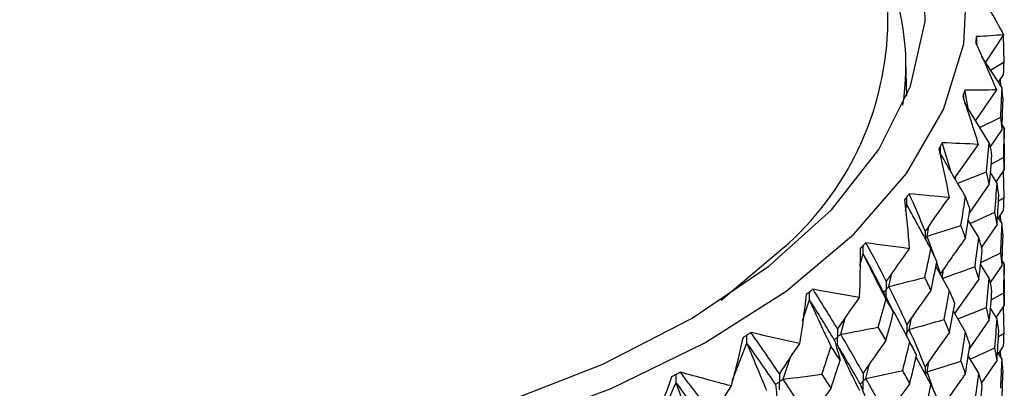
# Paper-space layout '_Trimetric' of a CAD drawing. Header units: millimetres. Extents: x -25 to 160, y -13 to 387.
# Tile 55 of 58: x 1 to 20, y 44 to 51. Entities that reach past the tile are written whole.
import ezdxf

# ---------------------------------------------------------------- set-up
doc = ezdxf.new("R2010")
doc.units = ezdxf.units.MM

psp = doc.layouts.new('_Trimetric')

# ---------------------------------------------------------------- linework, layer by layer
at = {"color": 7, "linetype": 'Continuous', "lineweight": 25}
for p, q in [((17.5, 50.83), (17.5, 152.147)), ((19.736, 50.738), (19.385, 50.212)), ((19.215, 50.702), (19.215, 50.702)), ((19.224, 50.524), (19.215, 50.702)), ((19.745, 50.218), (19.737, 50.726)), ((17.866, 49.554), (17.852, 50.229)), ((19.706, 49.716), (19.311, 50.325)), ((19.485, 50.058), (19.745, 50.218)), ((19.736, 49.981), (19.634, 49.827)), ((19.681, 49.755), (19.675, 49.888)), ((18.988, 49.671), (18.988, 49.671)), ((19.051, 49.321), (18.988, 49.671)), ((19.598, 49.676), (19.195, 49.089)), ((19.461, 48.659), (18.989, 49.422)), ((19.279, 48.953), (19.682, 49.153)), ((19.706, 48.917), (19.475, 48.576)), ((19.748, 48.942), (19.709, 49.001)), ((19.748, 48.942), (19.75, 48.731)), ((18.553, 48.658), (18.553, 48.658)), ((18.727, 48.091), (18.553, 48.658)), ((19.75, 48.645), (19.748, 48.142)), ((19.75, 48.645), (19.75, 48.731)), ((19.246, 48.627), (18.792, 47.98)), ((19.496, 48.244), (19.741, 48.379)), ((18.852, 47.876), (19.404, 48.098)), ((19.61, 47.88), (19.481, 48.083)), ((19.748, 48.142), (19.592, 47.908)), ((19.745, 47.604), (19.736, 48.124)), ((18.807, 47.954), (18.813, 48.01)), ((19.461, 47.859), (19.072, 47.302)), ((17.915, 47.674), (17.915, 47.673)), ((19.639, 47.538), (19.745, 47.604)), ((17.846, 47.348), (17.871, 47.461)), ((19.092, 47.104), (19.57, 47.318)), ((19.736, 47.366), (19.635, 47.213)), ((19.258, 46.83), (19.054, 47.168)), ((19.706, 47.103), (19.62, 47.236)), ((19.681, 47.142), (19.675, 47.273)), ((18.259, 46.854), (18.292, 47.051)), ((19.61, 47.079), (19.31, 46.643)), ((18.395, 46.484), (18.259, 46.854)), ((14.284, 45.623), (15.477, 46.624)), ((17.081, 46.729), (17.081, 46.729)), ((16.963, 46.294), (17.025, 46.519)), ((19.296, 46.347), (19.682, 46.539)), ((19.748, 46.327), (19.709, 46.386)), ((18.694, 45.806), (18.427, 46.277)), ((18.521, 46.14), (18.446, 46.345)), ((18.553, 46.044), (18.577, 46.22)), ((19.461, 46.046), (19.292, 46.317)), ((19.706, 46.301), (19.478, 45.965)), ((19.748, 46.327), (19.75, 46.115)), ((17.522, 45.888), (17.577, 46.136)), ((19.258, 46.03), (18.792, 45.366)), ((19.75, 46.03), (19.748, 45.527)), ((19.75, 46.03), (19.75, 46.115)), ((16.059, 45.834), (16.059, 45.834)), ((15.859, 45.227), (15.993, 45.628)), ((19.496, 45.628), (19.741, 45.764)), ((19.002, 45.008), (18.767, 45.41)), ((18.853, 45.263), (19.404, 45.484)), ((19.61, 45.264), (19.481, 45.468)), ((19.748, 45.527), (19.592, 45.294)), ((19.745, 44.99), (19.736, 45.51)), ((16.593, 44.967), (16.682, 45.286)), ((17.926, 44.818), (17.623, 45.392)), ((17.915, 45.06), (17.958, 45.281)), ((19.461, 45.244), (19.073, 44.687)), ((14.862, 45), (14.862, 45)), ((19.639, 44.925), (19.745, 44.99)), ((14.502, 44.07), (14.785, 44.797)), ((19.093, 44.489), (19.57, 44.703)), ((19.736, 44.752), (19.635, 44.598)), ((19.681, 44.527), (19.675, 44.66)), ((15.482, 44.101), (15.624, 44.527)), ((18.335, 44), (18.047, 44.526)), ((19.258, 44.215), (19.054, 44.553)), ((19.61, 44.465), (19.31, 44.029)), ((19.706, 44.489), (19.62, 44.621)), ((17.081, 44.115), (17.151, 44.396)), ((18.259, 44.24), (18.292, 44.437)), ((13.502, 44.234), (13.501, 44.234)), ((18.393, 43.876), (18.259, 44.24))]:
    psp.add_line(p, q, dxfattribs=at)
at = {"color": 8, "linetype": 'Continuous', "lineweight": 25}
psp.add_line((18.521, 46.14), (18.521, 46.111), dxfattribs=at)
at = {"color": 7, "linetype": 'Continuous', "lineweight": 25, "flags": 128}
for points in [[(-8.891, 42.795), (-6.615, 42.272), (-4.227, 41.906), (-1.766, 41.704), (0.725, 41.669), (3.203, 41.801), (5.627, 42.099), (7.954, 42.558), (10.146, 43.169), (12.163, 43.922), (13.973, 44.804), (15.544, 45.8), (16.848, 46.894), (17.864, 48.066), (18.575, 49.296), (18.968, 50.563), (19.036, 51.846), (18.779, 53.123), (18.2, 54.371), (17.5, 55.349)], [(-8.517, 43.16), (-6.29, 42.649), (-3.95, 42.296), (-1.54, 42.107), (0.897, 42.085), (3.319, 42.23), (5.681, 42.54), (7.942, 43.01), (10.061, 43.631), (12.001, 44.392), (13.726, 45.279), (15.207, 46.276), (16.416, 47.366), (17.332, 48.53), (17.939, 49.746), (18.226, 50.993), (18.188, 52.248), (17.825, 53.49), (17.5, 54.14)]]:
    psp.add_lwpolyline(points, dxfattribs=at)
at = {"color": 7, "linetype": 'Continuous', "lineweight": 25}
for centre, radius, start, end in [((12.997, 50.136), 4.855, 351.0904, 21.9559), ((11.628, 51.064), 5.877, 310.9222, 357.7159)]:
    psp.add_arc(centre, radius, start, end, dxfattribs=at)
for points in [[(19.24, 51.617), (19.412, 51.326), (19.577, 51.033), (19.736, 50.738)], [(19.736, 50.738), (19.569, 50.724), (19.395, 50.713), (19.215, 50.702)], [(19.199, 50.579), (19.339, 50.28), (19.472, 49.979), (19.598, 49.676)], [(19.736, 49.981), (19.74, 50.06), (19.743, 50.139), (19.745, 50.218)], [(19.598, 49.676), (19.401, 49.672), (19.198, 49.671), (18.988, 49.671)], [(19.682, 49.153), (19.691, 49.341), (19.699, 49.529), (19.706, 49.716)], [(19.725, 49.479), (19.719, 49.558), (19.713, 49.637), (19.706, 49.716)], [(18.947, 49.55), (19.054, 49.243), (19.154, 48.936), (19.246, 48.627)], [(19.706, 48.917), (19.713, 49.104), (19.719, 49.291), (19.725, 49.479)], [(19.706, 48.917), (19.699, 48.995), (19.691, 49.074), (19.682, 49.153)], [(19.741, 48.379), (19.744, 48.567), (19.746, 48.754), (19.748, 48.942)], [(19.246, 48.627), (19.021, 48.635), (18.79, 48.646), (18.553, 48.658)], [(19.404, 48.098), (19.424, 48.285), (19.443, 48.472), (19.461, 48.659)], [(19.512, 48.42), (19.496, 48.499), (19.479, 48.579), (19.461, 48.659)], [(18.488, 48.539), (18.56, 48.228), (18.625, 47.916), (18.683, 47.604)], [(19.002, 47.621), (18.838, 47.894), (18.678, 48.168), (18.521, 48.443)], [(19.461, 47.859), (19.479, 48.046), (19.496, 48.233), (19.512, 48.42)], [(19.748, 48.142), (19.746, 48.221), (19.744, 48.3), (19.741, 48.379)], [(19.461, 47.859), (19.443, 47.939), (19.424, 48.019), (19.404, 48.098)], [(19.57, 47.318), (19.584, 47.505), (19.598, 47.692), (19.61, 47.88)], [(19.645, 47.642), (19.634, 47.721), (19.623, 47.8), (19.61, 47.88)], [(17.826, 47.559), (17.863, 47.245), (17.893, 46.931), (17.915, 46.616)], [(18.683, 47.604), (18.432, 47.624), (18.176, 47.648), (17.915, 47.674)], [(18.221, 46.951), (18.126, 47.19), (18.024, 47.431), (17.915, 47.674)], [(18.683, 47.604), (18.526, 47.388), (18.372, 47.17), (18.221, 46.951)], [(18.913, 47.064), (18.944, 47.25), (18.973, 47.435), (19.002, 47.621)], [(19.086, 47.378), (19.059, 47.459), (19.031, 47.54), (19.002, 47.621)], [(19.61, 47.079), (19.623, 47.267), (19.634, 47.454), (19.645, 47.642)], [(19.736, 47.366), (19.74, 47.445), (19.743, 47.524), (19.745, 47.604)], [(18.335, 46.613), (18.177, 46.895), (18.023, 47.177), (17.871, 47.461)], [(19.002, 46.821), (19.031, 47.007), (19.059, 47.192), (19.086, 47.378)], [(19.61, 47.079), (19.598, 47.159), (19.584, 47.238), (19.57, 47.318)], [(18.259, 46.854), (18.478, 46.923), (18.696, 46.993), (18.913, 47.064)], [(19.002, 46.821), (18.973, 46.902), (18.944, 46.983), (18.913, 47.064)], [(19.682, 46.539), (19.691, 46.727), (19.699, 46.915), (19.706, 47.103)], [(19.725, 46.865), (19.719, 46.944), (19.713, 47.024), (19.706, 47.103)], [(19.002, 46.821), (18.838, 46.596), (18.678, 46.369), (18.521, 46.14)], [(19.185, 46.272), (19.21, 46.458), (19.234, 46.644), (19.258, 46.83)], [(19.325, 46.59), (19.304, 46.67), (19.281, 46.75), (19.258, 46.83)], [(19.706, 46.301), (19.713, 46.489), (19.719, 46.677), (19.725, 46.865)], [(16.969, 46.62), (16.97, 46.305), (16.964, 45.99), (16.951, 45.675)], [(17.915, 46.616), (17.641, 46.651), (17.363, 46.689), (17.081, 46.729)], [(17.472, 45.987), (17.348, 46.233), (17.217, 46.48), (17.081, 46.729)], [(17.915, 46.616), (17.764, 46.408), (17.617, 46.199), (17.472, 45.987)], [(18.215, 46.062), (18.256, 46.246), (18.296, 46.429), (18.335, 46.613)], [(18.45, 46.365), (18.413, 46.447), (18.374, 46.53), (18.335, 46.613)], [(19.258, 46.03), (19.281, 46.217), (19.304, 46.403), (19.325, 46.59)], [(17.467, 45.647), (17.317, 45.937), (17.17, 46.227), (17.025, 46.519)], [(17.421, 45.776), (17.296, 46.022), (17.163, 46.269), (17.025, 46.519)], [(18.335, 45.813), (18.374, 45.997), (18.413, 46.181), (18.45, 46.365)], [(19.706, 46.301), (19.699, 46.381), (19.691, 46.46), (19.682, 46.539)], [(18.553, 46.044), (18.765, 46.119), (18.976, 46.195), (19.185, 46.272)], [(19.258, 46.03), (19.234, 46.111), (19.21, 46.191), (19.185, 46.272)], [(19.741, 45.764), (19.744, 45.951), (19.746, 46.139), (19.748, 46.327)], [(17.522, 45.888), (17.754, 45.945), (17.985, 46.003), (18.215, 46.062)], [(18.335, 45.813), (18.296, 45.896), (18.256, 45.979), (18.215, 46.062)], [(19.404, 45.484), (19.424, 45.671), (19.443, 45.859), (19.461, 46.046)], [(19.512, 45.806), (19.496, 45.886), (19.479, 45.966), (19.461, 46.046)], [(16.951, 45.675), (16.657, 45.725), (16.36, 45.778), (16.059, 45.834)], [(16.532, 45.069), (16.38, 45.322), (16.223, 45.577), (16.059, 45.834)], [(17.871, 45.158), (17.761, 45.4), (17.645, 45.643), (17.522, 45.888)], [(18.335, 45.813), (18.177, 45.597), (18.023, 45.379), (17.871, 45.158)], [(18.59, 45.252), (18.625, 45.437), (18.66, 45.621), (18.694, 45.806)], [(18.794, 45.561), (18.761, 45.643), (18.728, 45.724), (18.694, 45.806)], [(19.461, 45.244), (19.479, 45.431), (19.496, 45.619), (19.512, 45.806)], [(15.926, 45.732), (15.891, 45.418), (15.85, 45.104), (15.801, 44.791)], [(16.408, 44.732), (16.267, 45.03), (16.129, 45.329), (15.993, 45.628)], [(16.47, 44.861), (16.317, 45.114), (16.158, 45.37), (15.993, 45.628)], [(16.951, 45.675), (16.808, 45.475), (16.669, 45.274), (16.532, 45.069)], [(17.317, 45.103), (17.368, 45.284), (17.418, 45.465), (17.467, 45.647)], [(17.421, 45.776), (17.487, 45.648), (17.551, 45.52), (17.613, 45.391)], [(17.613, 45.391), (17.565, 45.476), (17.517, 45.561), (17.467, 45.647)], [(19.748, 45.527), (19.746, 45.606), (19.744, 45.685), (19.741, 45.764)], [(18.694, 45.006), (18.728, 45.191), (18.761, 45.376), (18.794, 45.561)], [(19.461, 45.244), (19.443, 45.324), (19.424, 45.404), (19.404, 45.484)], [(17.467, 44.847), (17.517, 45.028), (17.565, 45.21), (17.613, 45.391)], [(17.915, 45.06), (18.141, 45.123), (18.366, 45.187), (18.59, 45.252)], [(18.694, 45.006), (18.66, 45.088), (18.625, 45.17), (18.59, 45.252)], [(19.57, 44.703), (19.584, 44.89), (19.598, 45.077), (19.61, 45.264)], [(19.645, 45.026), (19.634, 45.106), (19.623, 45.185), (19.61, 45.264)], [(16.593, 44.967), (16.835, 45.011), (17.077, 45.057), (17.317, 45.103)], [(17.467, 44.847), (17.418, 44.932), (17.368, 45.017), (17.317, 45.103)], [(18.221, 44.337), (18.125, 44.577), (18.024, 44.818), (17.915, 45.06)], [(14.708, 44.905), (14.639, 44.594), (14.562, 44.283), (14.478, 43.973)], [(15.801, 44.791), (15.491, 44.857), (15.178, 44.927), (14.862, 45)], [(15.41, 44.207), (15.233, 44.469), (15.05, 44.733), (14.862, 45)], [(16.47, 44.861), (16.51, 44.73), (16.547, 44.599), (16.582, 44.468)], [(17.025, 44.216), (16.887, 44.465), (16.743, 44.715), (16.593, 44.967)], [(17.467, 44.847), (17.317, 44.639), (17.17, 44.429), (17.025, 44.216)], [(18.694, 45.006), (18.533, 44.785), (18.376, 44.562), (18.221, 44.337)], [(18.913, 44.45), (18.944, 44.636), (18.973, 44.822), (19.002, 45.008)], [(19.086, 44.764), (19.059, 44.845), (19.031, 44.926), (19.002, 45.008)], [(19.61, 44.465), (19.623, 44.652), (19.634, 44.839), (19.645, 45.026)], [(19.736, 44.752), (19.74, 44.832), (19.743, 44.911), (19.745, 44.99)], [(15.169, 43.88), (15.039, 44.185), (14.911, 44.491), (14.785, 44.797)], [(15.338, 44.003), (15.159, 44.265), (14.975, 44.53), (14.785, 44.797)], [(15.801, 44.791), (15.668, 44.599), (15.538, 44.404), (15.41, 44.207)], [(16.23, 44.197), (16.29, 44.375), (16.349, 44.554), (16.408, 44.732)], [(16.582, 44.468), (16.525, 44.556), (16.467, 44.644), (16.408, 44.732)], [(16.961, 43.876), (16.815, 44.169), (16.672, 44.464), (16.532, 44.759)], [(16.969, 44.006), (16.829, 44.256), (16.683, 44.506), (16.532, 44.759)], [(17.79, 44.27), (17.836, 44.453), (17.881, 44.635), (17.926, 44.818)], [(18.056, 44.566), (18.014, 44.65), (17.97, 44.734), (17.926, 44.818)], [(19.002, 44.206), (19.031, 44.392), (19.059, 44.578), (19.086, 44.764)], [(19.61, 44.465), (19.598, 44.544), (19.584, 44.623), (19.57, 44.703)], [(16.408, 43.933), (16.467, 44.111), (16.525, 44.289), (16.582, 44.468)], [(17.926, 44.017), (17.97, 44.2), (18.014, 44.383), (18.056, 44.566)], [(19.682, 43.926), (19.691, 44.113), (19.699, 44.301), (19.706, 44.489)], [(19.725, 44.251), (19.719, 44.33), (19.713, 44.41), (19.706, 44.489)], [(17.081, 44.115), (17.318, 44.166), (17.555, 44.218), (17.79, 44.27)], [(17.926, 44.017), (17.881, 44.101), (17.836, 44.186), (17.79, 44.27)], [(18.259, 44.24), (18.478, 44.309), (18.696, 44.379), (18.913, 44.45)], [(19.002, 44.206), (18.973, 44.287), (18.944, 44.369), (18.913, 44.45)], [(13.329, 44.148), (13.225, 43.842), (13.114, 43.536), (12.996, 43.232)], [(14.478, 43.973), (14.155, 44.057), (13.829, 44.144), (13.502, 44.234)], [(14.12, 43.41), (13.919, 43.682), (13.713, 43.957), (13.502, 44.234)], [(15.482, 44.101), (15.732, 44.132), (15.981, 44.164), (16.23, 44.197)], [(15.993, 43.325), (15.828, 43.582), (15.658, 43.84), (15.482, 44.101)], [(16.408, 43.933), (16.349, 44.021), (16.29, 44.109), (16.23, 44.197)], [(17.472, 43.373), (17.348, 43.619), (17.217, 43.867), (17.081, 44.115)], [(19.002, 44.206), (18.839, 43.981), (18.678, 43.754), (18.521, 43.525)], [(19.185, 43.657), (19.21, 43.843), (19.234, 44.029), (19.258, 44.215)], [(19.325, 43.974), (19.304, 44.055), (19.281, 44.135), (19.258, 44.215)], [(19.706, 43.688), (19.713, 43.876), (19.719, 44.063), (19.725, 44.251)], [(12.765, 42.572), (12.986, 43.057), (13.203, 43.545), (13.416, 44.036)], [(13.764, 43.099), (13.646, 43.411), (13.53, 43.723), (13.416, 44.036)], [(14.038, 43.21), (13.836, 43.482), (13.628, 43.758), (13.416, 44.036)], [(14.478, 43.973), (14.356, 43.788), (14.237, 43.601), (14.12, 43.41)], [(15.338, 44.003), (15.351, 43.87), (15.362, 43.738), (15.37, 43.606)], [(16.408, 43.933), (16.267, 43.733), (16.129, 43.53), (15.993, 43.325)], [(16.969, 44.006), (17.022, 43.877), (17.072, 43.747), (17.121, 43.617)], [(17.926, 44.017), (17.772, 43.805), (17.62, 43.59), (17.472, 43.373)], [(18.215, 43.448), (18.256, 43.632), (18.296, 43.816), (18.335, 44)], [(18.45, 43.751), (18.413, 43.834), (18.374, 43.917), (18.335, 44)], [(19.258, 43.416), (19.281, 43.602), (19.304, 43.788), (19.325, 43.974)]]:
    psp.add_open_spline(points, degree=3, dxfattribs=at)
for points, knots in [([(19.207, 50.641), (19.206, 50.632), (19.205, 50.624), (19.204, 50.615), (19.202, 50.603), (19.201, 50.591), (19.199, 50.579)], [0.0001197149, 0.0001197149, 0.0001197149, 0.0001197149, 0.0001699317, 0.0001699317, 0.0001699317, 0.0002396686, 0.0002396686, 0.0002396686, 0.0002396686]), ([(19.215, 50.702), (19.213, 50.685), (19.211, 50.668), (19.209, 50.651), (19.208, 50.648), (19.208, 50.644), (19.207, 50.641)], [0, 0, 0, 0, 0.0001001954, 0.0001001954, 0.0001001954, 0.0001197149, 0.0001197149, 0.0001197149, 0.0001197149]), ([(18.968, 49.611), (18.965, 49.602), (18.962, 49.594), (18.959, 49.585), (18.955, 49.573), (18.951, 49.561), (18.947, 49.55)], [0.0001197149, 0.0001197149, 0.0001197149, 0.0001197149, 0.0001699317, 0.0001699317, 0.0001699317, 0.0002396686, 0.0002396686, 0.0002396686, 0.0002396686]), ([(18.988, 49.671), (18.983, 49.654), (18.977, 49.637), (18.971, 49.62), (18.97, 49.617), (18.969, 49.614), (18.968, 49.611)], [0, 0, 0, 0, 0.0001001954, 0.0001001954, 0.0001001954, 0.0001197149, 0.0001197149, 0.0001197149, 0.0001197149]), ([(18.553, 48.658), (18.544, 48.641), (18.535, 48.625), (18.526, 48.608), (18.524, 48.605), (18.523, 48.602), (18.521, 48.599)], [0, 0, 0, 0, 0.0001001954, 0.0001001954, 0.0001001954, 0.0001197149, 0.0001197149, 0.0001197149, 0.0001197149]), ([(18.521, 48.599), (18.516, 48.59), (18.512, 48.582), (18.507, 48.574), (18.501, 48.562), (18.494, 48.551), (18.488, 48.539)], [0.0001197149, 0.0001197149, 0.0001197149, 0.0001197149, 0.0001699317, 0.0001699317, 0.0001699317, 0.0002396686, 0.0002396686, 0.0002396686, 0.0002396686]), ([(18.521, 48.443), (18.521, 48.485), (18.521, 48.527), (18.521, 48.569), (18.521, 48.579), (18.521, 48.589), (18.521, 48.599)], [0, 0, 0, 0, 0.0001467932, 0.0001467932, 0.0001467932, 0.0001814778, 0.0001814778, 0.0001814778, 0.0001814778]), ([(17.871, 47.616), (17.865, 47.608), (17.858, 47.6), (17.852, 47.592), (17.843, 47.581), (17.835, 47.57), (17.826, 47.559)], [0.0001197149, 0.0001197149, 0.0001197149, 0.0001197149, 0.0001699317, 0.0001699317, 0.0001699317, 0.0002396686, 0.0002396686, 0.0002396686, 0.0002396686]), ([(17.915, 47.673), (17.903, 47.658), (17.891, 47.642), (17.878, 47.626), (17.876, 47.623), (17.873, 47.619), (17.871, 47.616)], [0, 0, 0, 0, 0.0001001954, 0.0001001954, 0.0001001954, 0.0001197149, 0.0001197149, 0.0001197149, 0.0001197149]), ([(17.871, 47.461), (17.871, 47.503), (17.871, 47.545), (17.871, 47.587), (17.871, 47.597), (17.871, 47.606), (17.871, 47.616)], [0, 0, 0, 0, 0.0001467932, 0.0001467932, 0.0001467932, 0.0001814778, 0.0001814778, 0.0001814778, 0.0001814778]), ([(17.025, 46.674), (17.017, 46.667), (17.009, 46.659), (17.002, 46.652), (16.991, 46.641), (16.98, 46.63), (16.969, 46.62)], [0.0001197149, 0.0001197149, 0.0001197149, 0.0001197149, 0.0001699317, 0.0001699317, 0.0001699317, 0.0002396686, 0.0002396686, 0.0002396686, 0.0002396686]), ([(17.081, 46.729), (17.065, 46.714), (17.05, 46.699), (17.034, 46.683), (17.031, 46.68), (17.028, 46.677), (17.025, 46.674)], [0, 0, 0, 0, 0.0001001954, 0.0001001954, 0.0001001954, 0.0001197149, 0.0001197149, 0.0001197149, 0.0001197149]), ([(17.025, 46.519), (17.025, 46.561), (17.025, 46.603), (17.025, 46.645), (17.025, 46.655), (17.025, 46.665), (17.025, 46.674)], [0, 0, 0, 0, 0.0001467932, 0.0001467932, 0.0001467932, 0.0001814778, 0.0001814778, 0.0001814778, 0.0001814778]), ([(17.472, 45.987), (17.472, 45.945), (17.472, 45.903), (17.472, 45.862), (17.472, 45.852), (17.472, 45.842), (17.472, 45.832)], [0, 0, 0, 0, 0.0001466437, 0.0001466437, 0.0001466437, 0.000181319, 0.000181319, 0.000181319, 0.000181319]), ([(16.059, 45.834), (16.041, 45.82), (16.022, 45.806), (16.004, 45.792), (16, 45.789), (15.996, 45.786), (15.993, 45.783)], [0, 0, 0, 0, 0.0001001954, 0.0001001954, 0.0001001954, 0.0001197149, 0.0001197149, 0.0001197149, 0.0001197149]), ([(17.441, 45.737), (17.437, 45.746), (17.427, 45.764), (17.418, 45.782), (17.414, 45.791)], [0, 0, 0, 0, 0.500024, 1, 1, 1, 1]), ([(17.421, 45.776), (17.433, 45.789), (17.445, 45.802), (17.457, 45.816), (17.462, 45.821), (17.467, 45.826), (17.472, 45.832)], [0, 0, 0, 0, 0.0000852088, 0.0000852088, 0.0000852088, 0.0001198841, 0.0001198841, 0.0001198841, 0.0001198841]), ([(17.522, 45.888), (17.51, 45.875), (17.498, 45.861), (17.486, 45.848), (17.482, 45.843), (17.477, 45.837), (17.472, 45.832)], [0, 0, 0, 0, 0.0000852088, 0.0000852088, 0.0000852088, 0.0001198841, 0.0001198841, 0.0001198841, 0.0001198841]), ([(17.472, 45.676), (17.472, 45.718), (17.472, 45.76), (17.472, 45.802), (17.472, 45.812), (17.472, 45.822), (17.472, 45.832)], [0, 0, 0, 0, 0.000146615, 0.000146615, 0.000146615, 0.0001812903, 0.0001812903, 0.0001812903, 0.0001812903]), ([(15.993, 45.783), (15.983, 45.776), (15.974, 45.769), (15.965, 45.762), (15.952, 45.752), (15.939, 45.742), (15.926, 45.732)], [0.0001197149, 0.0001197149, 0.0001197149, 0.0001197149, 0.0001699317, 0.0001699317, 0.0001699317, 0.0002396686, 0.0002396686, 0.0002396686, 0.0002396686]), ([(15.993, 45.628), (15.993, 45.67), (15.993, 45.712), (15.993, 45.753), (15.993, 45.763), (15.993, 45.773), (15.993, 45.783)], [0, 0, 0, 0, 0.0001467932, 0.0001467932, 0.0001467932, 0.0001814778, 0.0001814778, 0.0001814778, 0.0001814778]), ([(16.532, 45.069), (16.532, 45.028), (16.532, 44.986), (16.532, 44.944), (16.532, 44.934), (16.532, 44.924), (16.532, 44.914)], [0, 0, 0, 0, 0.0001466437, 0.0001466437, 0.0001466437, 0.000181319, 0.000181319, 0.000181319, 0.000181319]), ([(17.871, 45.158), (17.871, 45.116), (17.871, 45.074), (17.871, 45.032), (17.871, 45.022), (17.871, 45.013), (17.871, 45.003)], [0, 0, 0, 0, 0.0001466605, 0.0001466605, 0.0001466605, 0.0001813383, 0.0001813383, 0.0001813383, 0.0001813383]), ([(17.915, 45.06), (17.905, 45.046), (17.894, 45.033), (17.884, 45.019), (17.879, 45.014), (17.875, 45.008), (17.871, 45.003)], [0, 0, 0, 0, 0.0000851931, 0.0000851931, 0.0000851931, 0.0001198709, 0.0001198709, 0.0001198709, 0.0001198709]), ([(14.785, 44.952), (14.774, 44.946), (14.764, 44.939), (14.753, 44.933), (14.738, 44.923), (14.723, 44.914), (14.708, 44.905)], [0.0001197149, 0.0001197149, 0.0001197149, 0.0001197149, 0.0001699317, 0.0001699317, 0.0001699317, 0.0002396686, 0.0002396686, 0.0002396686, 0.0002396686]), ([(14.862, 45), (14.84, 44.987), (14.819, 44.973), (14.798, 44.96), (14.793, 44.958), (14.789, 44.955), (14.785, 44.952)], [0, 0, 0, 0, 0.0001001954, 0.0001001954, 0.0001001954, 0.0001197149, 0.0001197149, 0.0001197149, 0.0001197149]), ([(14.785, 44.797), (14.785, 44.839), (14.785, 44.881), (14.785, 44.923), (14.785, 44.933), (14.785, 44.943), (14.785, 44.952)], [0, 0, 0, 0, 0.0001467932, 0.0001467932, 0.0001467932, 0.0001814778, 0.0001814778, 0.0001814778, 0.0001814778]), ([(16.47, 44.861), (16.485, 44.874), (16.499, 44.886), (16.514, 44.899), (16.52, 44.904), (16.526, 44.909), (16.532, 44.914)], [0, 0, 0, 0, 0.0000852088, 0.0000852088, 0.0000852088, 0.0001198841, 0.0001198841, 0.0001198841, 0.0001198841]), ([(16.593, 44.967), (16.578, 44.955), (16.564, 44.942), (16.549, 44.929), (16.543, 44.924), (16.537, 44.919), (16.532, 44.914)], [0, 0, 0, 0, 0.0000852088, 0.0000852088, 0.0000852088, 0.0001198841, 0.0001198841, 0.0001198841, 0.0001198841]), ([(16.532, 44.759), (16.532, 44.801), (16.532, 44.842), (16.532, 44.884), (16.532, 44.894), (16.532, 44.904), (16.532, 44.914)], [0, 0, 0, 0, 0.000146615, 0.000146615, 0.000146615, 0.0001812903, 0.0001812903, 0.0001812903, 0.0001812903]), ([(13.416, 44.191), (13.404, 44.185), (13.392, 44.179), (13.38, 44.173), (13.363, 44.165), (13.346, 44.156), (13.329, 44.148)], [0.0001197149, 0.0001197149, 0.0001197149, 0.0001197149, 0.0001699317, 0.0001699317, 0.0001699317, 0.0002396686, 0.0002396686, 0.0002396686, 0.0002396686]), ([(13.501, 44.234), (13.477, 44.222), (13.454, 44.21), (13.43, 44.198), (13.425, 44.196), (13.42, 44.194), (13.416, 44.191)], [0, 0, 0, 0, 0.0001001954, 0.0001001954, 0.0001001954, 0.0001197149, 0.0001197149, 0.0001197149, 0.0001197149]), ([(13.416, 44.036), (13.416, 44.078), (13.416, 44.12), (13.416, 44.162), (13.416, 44.171), (13.416, 44.181), (13.416, 44.191)], [0, 0, 0, 0, 0.0001467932, 0.0001467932, 0.0001467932, 0.0001814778, 0.0001814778, 0.0001814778, 0.0001814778]), ([(15.41, 44.207), (15.41, 44.165), (15.41, 44.123), (15.41, 44.082), (15.41, 44.072), (15.41, 44.062), (15.41, 44.052)], [0, 0, 0, 0, 0.0001466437, 0.0001466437, 0.0001466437, 0.000181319, 0.000181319, 0.000181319, 0.000181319]), ([(15.482, 44.101), (15.465, 44.09), (15.448, 44.078), (15.431, 44.066), (15.424, 44.061), (15.417, 44.057), (15.41, 44.052)], [0, 0, 0, 0, 0.0000852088, 0.0000852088, 0.0000852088, 0.0001198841, 0.0001198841, 0.0001198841, 0.0001198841]), ([(17.025, 44.216), (17.025, 44.174), (17.025, 44.132), (17.025, 44.09), (17.025, 44.081), (17.025, 44.071), (17.025, 44.061)], [0, 0, 0, 0, 0.0001466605, 0.0001466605, 0.0001466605, 0.0001813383, 0.0001813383, 0.0001813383, 0.0001813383]), ([(17.081, 44.115), (17.068, 44.102), (17.054, 44.089), (17.041, 44.077), (17.036, 44.071), (17.03, 44.066), (17.025, 44.061)], [0, 0, 0, 0, 0.0000851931, 0.0000851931, 0.0000851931, 0.0001198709, 0.0001198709, 0.0001198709, 0.0001198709]), ([(15.338, 44.003), (15.355, 44.014), (15.372, 44.026), (15.389, 44.038), (15.396, 44.042), (15.403, 44.047), (15.41, 44.052)], [0, 0, 0, 0, 0.0000852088, 0.0000852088, 0.0000852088, 0.0001198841, 0.0001198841, 0.0001198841, 0.0001198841]), ([(15.41, 43.896), (15.41, 43.938), (15.41, 43.98), (15.41, 44.022), (15.41, 44.032), (15.41, 44.042), (15.41, 44.052)], [0, 0, 0, 0, 0.000146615, 0.000146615, 0.000146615, 0.0001812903, 0.0001812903, 0.0001812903, 0.0001812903]), ([(16.969, 44.006), (16.982, 44.019), (16.996, 44.032), (17.009, 44.045), (17.014, 44.05), (17.02, 44.055), (17.025, 44.061)], [0, 0, 0, 0, 0.0000851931, 0.0000851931, 0.0000851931, 0.0001198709, 0.0001198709, 0.0001198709, 0.0001198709]), ([(17.025, 43.905), (17.025, 43.947), (17.025, 43.989), (17.025, 44.031), (17.025, 44.041), (17.025, 44.051), (17.025, 44.061)], [0, 0, 0, 0, 0.0001466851, 0.0001466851, 0.0001466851, 0.0001813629, 0.0001813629, 0.0001813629, 0.0001813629])]:
    psp.add_open_spline(points, degree=3, knots=knots, dxfattribs=at)
at = {"color": 8, "linetype": 'Continuous', "lineweight": 25}
for points, knots in [([(19.207, 50.56), (19.207, 50.577), (19.207, 50.604), (19.207, 50.631), (19.207, 50.641)], [0, 0, 0, 0, 0.6305518, 1, 1, 1, 1]), ([(18.968, 49.485), (18.968, 49.517), (18.968, 49.559), (18.968, 49.601), (18.968, 49.611)], [0, 0, 0, 0, 0.762459, 1, 1, 1, 1]), ([(18.221, 46.951), (18.221, 46.909), (18.221, 46.867), (18.221, 46.825), (18.221, 46.824), (18.221, 46.823), (18.221, 46.822)], [0, 0, 0, 0, 0.0001466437, 0.0001466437, 0.0001466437, 0.0001503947, 0.0001503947, 0.0001503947, 0.0001503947]), ([(18.259, 46.854), (18.25, 46.84), (18.241, 46.826), (18.232, 46.812), (18.231, 46.811), (18.23, 46.809), (18.229, 46.807)], [0, 0, 0, 0, 0.00008520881, 0.00008520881, 0.00008520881, 0.00009524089, 0.00009524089, 0.00009524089, 0.00009524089]), ([(17.871, 45.003), (17.867, 44.997), (17.858, 44.986), (17.85, 44.975), (17.845, 44.97)], [0, 0, 0, 0, 0.505777, 1, 1, 1, 1]), ([(17.871, 44.921), (17.871, 44.939), (17.871, 44.966), (17.871, 44.993), (17.871, 45.003)], [0, 0, 0, 0, 0.6343179, 1, 1, 1, 1]), ([(18.221, 44.337), (18.221, 44.295), (18.221, 44.253), (18.221, 44.211), (18.221, 44.21), (18.221, 44.209), (18.221, 44.208)], [0, 0, 0, 0, 0.0001467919, 0.0001467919, 0.0001467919, 0.0001500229, 0.0001500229, 0.0001500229, 0.0001500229]), ([(18.259, 44.24), (18.25, 44.226), (18.241, 44.212), (18.232, 44.198), (18.231, 44.197), (18.23, 44.195), (18.229, 44.194)], [0, 0, 0, 0, 0.00008515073, 0.00008515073, 0.00008515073, 0.00009476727, 0.00009476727, 0.00009476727, 0.00009476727])]:
    psp.add_open_spline(points, degree=3, knots=knots, dxfattribs=at)

doc.saveas('drawing.dxf')
